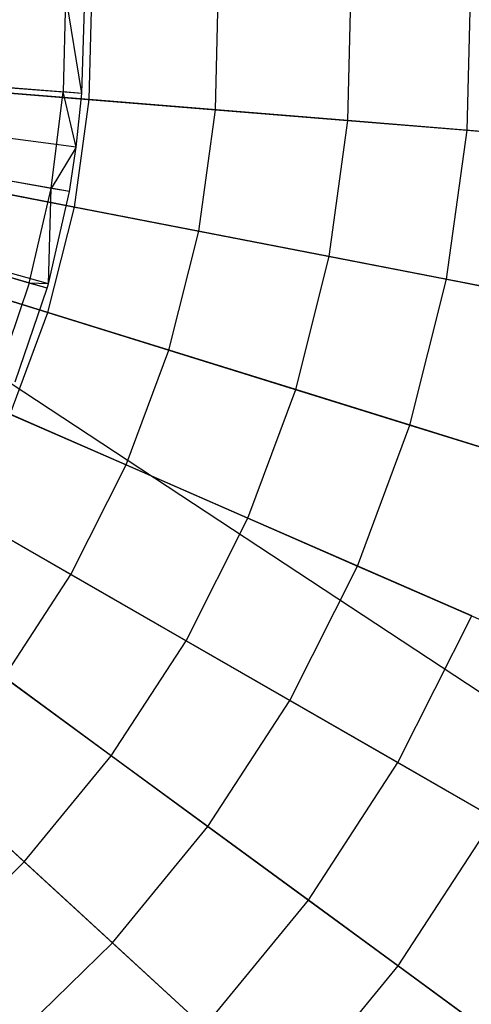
# Model space of a CAD drawing. Extents: x 0.2 to 44.2, y -21.9 to 24.
# Tile 140 of 239: x 10.3 to 11.4, y 6.4 to 8.6. Entities that reach past the tile are written whole.
import ezdxf

# ---------------------------------------------------------------- set-up
doc = ezdxf.new("R2010")
doc.units = 0
doc.header["$LTSCALE"] = 2.54
doc.layers.get('0').update_dxf_attribs({"color": 13, "linetype": 'CONTINUOUS'})

# ---------------------------------------------------------------- blocks, each defined once
blk = doc.blocks.new('GRUPUJ_2')
at = {"color": 0}
for p, q in [((6.4802, 26.91, 0.0202), (6.4747, 26.6865, 0.0202)), ((6.4802, 26.91, 0.0202), (6.4747, 26.6865, 0.0202)), ((6.5175, 26.6833), (6.4802, 26.91, 0.0202)), ((6.5175, 26.6833), (6.4802, 26.91, 0.0202)), ((6.5175, 26.6833), (6.5237, 26.8801)), ((6.5175, 26.6833), (6.5237, 26.8801)), ((6.5175, 26.6833), (4.6827, 26.8219, 0.55)), ((6.5175, 26.6833), (4.6827, 26.8219, 0.55)), ((6.5047, 26.5596), (4.6804, 26.7993, 0.55)), ((6.5047, 26.5596), (4.6804, 26.7993, 0.55)), ((6.4888, 26.4572), (4.6775, 26.7807, 0.55)), ((6.4888, 26.4572), (4.6775, 26.7807, 0.55)), ((6.4375, 26.2351), (4.6686, 26.742, 0.55)), ((6.4403, 26.2451), (4.6686, 26.742, 0.55)), ((6.4403, 26.2451), (4.6686, 26.742, 0.55)), ((6.4375, 26.2351), (4.6686, 26.742, 0.55)), ((6.201, 26.7072, 0.1401), (6.4747, 26.6865, 0.0202)), ((6.201, 26.7072, 0.1401), (6.4747, 26.6865, 0.0202)), ((6.4466, 26.4647, 0.0202), (6.4747, 26.6865, 0.0202)), ((6.4466, 26.4647, 0.0202), (6.4747, 26.6865, 0.0202)), ((6.5047, 26.5596), (6.4747, 26.6865, 0.0202)), ((6.5175, 26.6833), (6.4747, 26.6865, 0.0202)), ((6.5047, 26.5596), (6.4747, 26.6865, 0.0202)), ((6.5175, 26.6833), (6.4747, 26.6865, 0.0202)), ((6.5047, 26.5596), (6.5175, 26.6833)), ((6.5047, 26.5596), (6.5175, 26.6833)), ((6.5047, 26.5596), (6.4466, 26.4647, 0.0202)), ((6.5047, 26.5596), (6.4466, 26.4647, 0.0202)), ((6.4888, 26.4572), (6.5047, 26.5596)), ((6.4888, 26.4572), (6.5047, 26.5596)), ((6.4466, 26.4647, 0.0202), (6.1764, 26.513, 0.1401)), ((6.4466, 26.4647, 0.0202), (6.1764, 26.513, 0.1401)), ((6.3962, 26.2469, 0.0202), (6.4466, 26.4647, 0.0202)), ((6.3962, 26.2469, 0.0202), (6.4466, 26.4647, 0.0202)), ((6.4403, 26.2451), (6.4466, 26.4647, 0.0202)), ((6.4403, 26.2451), (6.4466, 26.4647, 0.0202)), ((6.4403, 26.2451), (6.4888, 26.4572)), ((6.4403, 26.2451), (6.4888, 26.4572)), ((6.4888, 26.4572), (6.4466, 26.4647, 0.0202)), ((6.4888, 26.4572), (6.4466, 26.4647, 0.0202)), ((6.3962, 26.2469, 0.0202), (6.1323, 26.3222, 0.1401)), ((6.3962, 26.2469, 0.0202), (6.1323, 26.3222, 0.1401)), ((6.3962, 26.2469, 0.0202), (6.324, 26.0353, 0.0202)), ((6.3962, 26.2469, 0.0202), (6.324, 26.0353, 0.0202)), ((6.3639, 26.0194), (6.4375, 26.2351)), ((6.3639, 26.0194), (6.4375, 26.2351)), ((6.4403, 26.2451), (6.3962, 26.2469, 0.0202)), ((6.4375, 26.2351), (6.3962, 26.2469, 0.0202)), ((6.4375, 26.2351), (6.3962, 26.2469, 0.0202)), ((6.4403, 26.2451), (6.3962, 26.2469, 0.0202)), ((6.4375, 26.2351), (6.4403, 26.2451)), ((6.4375, 26.2351), (6.4403, 26.2451))]:
    blk.add_line(p, q, dxfattribs=at)
blk = doc.blocks.new('KARO-10934_STL')
at = {"color": 0}
blk.add_line((8.259, 9.1615, 125.8858), (22.1855, 0, 125.7675), dxfattribs=at)
blk.add_line((8.259, 9.1615, 125.8858), (22.1855, 0, 125.7675), dxfattribs=at)
blk.add_blockref('GRUPUJ_2', (3.9714, -18.2138, 12.8689), dxfattribs=at)
blk = doc.blocks.new('GRUPUJ_1')
at = {"color": 0}
for p, q in [((11.153, 30.3249, 0.8873), (11.162, 30.6708, 0.8873)), ((11.153, 30.3249, 0.8873), (11.162, 30.6708, 0.8873)), ((10.2836, 30.3955, 11.5549), (10.2901, 30.6453, 11.5549)), ((10.2836, 30.3955, 11.5549), (10.2901, 30.6453, 11.5549)), ((10.5738, 30.3719, 0.5731), (10.5811, 30.6538, 0.5731)), ((10.5738, 30.3719, 0.5731), (10.5811, 30.6538, 0.5731)), ((10.8786, 30.3472, 11.2719), (10.8868, 30.6627, 11.2719)), ((10.8786, 30.3472, 11.2719), (10.8868, 30.6627, 11.2719)), ((10.2836, 30.3955, 11.5549), (9.6612, 30.4461, 11.7705)), ((10.2836, 30.3955, 11.5549), (9.6612, 30.4461, 11.7705)), ((9.9637, 30.4215, 0.3247), (10.5738, 30.3719, 0.5731)), ((9.9637, 30.4215, 0.3247), (10.5738, 30.3719, 0.5731)), ((10.2497, 30.148, 11.5549), (10.2836, 30.3955, 11.5549)), ((10.2497, 30.148, 11.5549), (10.2836, 30.3955, 11.5549)), ((10.8786, 30.3472, 11.2719), (10.2836, 30.3955, 11.5549)), ((10.8786, 30.3472, 11.2719), (10.2836, 30.3955, 11.5549)), ((10.5356, 30.0926, 0.5731), (10.5738, 30.3719, 0.5731)), ((10.5356, 30.0926, 0.5731), (10.5738, 30.3719, 0.5731)), ((10.5738, 30.3719, 0.5731), (11.153, 30.3249, 0.8873)), ((10.5738, 30.3719, 0.5731), (11.153, 30.3249, 0.8873)), ((10.8357, 30.0345, 11.2719), (10.8786, 30.3472, 11.2719)), ((10.8357, 30.0345, 11.2719), (10.8786, 30.3472, 11.2719)), ((11.4389, 30.3017, 10.925), (10.8786, 30.3472, 11.2719)), ((11.4389, 30.3017, 10.925), (10.8786, 30.3472, 11.2719)), ((11.1061, 29.9821, 0.8873), (11.153, 30.3249, 0.8873)), ((11.1061, 29.9821, 0.8873), (11.153, 30.3249, 0.8873)), ((11.153, 30.3249, 0.8873), (11.6943, 30.2809, 1.2636)), ((11.153, 30.3249, 0.8873), (11.6943, 30.2809, 1.2636)), ((10.2497, 30.148, 11.5549), (9.6366, 30.2667, 11.7705)), ((10.2497, 30.148, 11.5549), (9.6366, 30.2667, 11.7705)), ((9.9346, 30.209, 0.3247), (10.5356, 30.0926, 0.5731)), ((9.9346, 30.209, 0.3247), (10.5356, 30.0926, 0.5731)), ((10.1887, 29.9056, 11.5549), (10.2497, 30.148, 11.5549)), ((10.1887, 29.9056, 11.5549), (10.2497, 30.148, 11.5549)), ((10.8357, 30.0345, 11.2719), (10.2497, 30.148, 11.5549)), ((10.8357, 30.0345, 11.2719), (10.2497, 30.148, 11.5549)), ((10.1887, 29.9056, 11.5549), (9.5925, 30.0911, 11.7705)), ((10.1887, 29.9056, 11.5549), (9.5925, 30.0911, 11.7705)), ((10.4668, 29.8192, 0.5731), (10.5356, 30.0926, 0.5731)), ((10.4668, 29.8192, 0.5731), (10.5356, 30.0926, 0.5731)), ((10.5356, 30.0926, 0.5731), (11.1061, 29.9821, 0.8873)), ((10.5356, 30.0926, 0.5731), (11.1061, 29.9821, 0.8873)), ((10.7588, 29.7284, 11.2719), (10.8357, 30.0345, 11.2719)), ((10.7588, 29.7284, 11.2719), (10.8357, 30.0345, 11.2719)), ((11.3877, 29.9276, 10.925), (10.8357, 30.0345, 11.2719)), ((11.3877, 29.9276, 10.925), (10.8357, 30.0345, 11.2719)), ((9.8823, 30.0009, 0.3247), (10.4668, 29.8192, 0.5731)), ((9.8823, 30.0009, 0.3247), (10.4668, 29.8192, 0.5731)), ((11.0217, 29.6466, 0.8873), (11.1061, 29.9821, 0.8873)), ((11.0217, 29.6466, 0.8873), (11.1061, 29.9821, 0.8873)), ((11.1061, 29.9821, 0.8873), (11.6392, 29.8789, 1.2636)), ((11.1061, 29.9821, 0.8873), (11.6392, 29.8789, 1.2636)), ((10.1015, 29.6715, 11.5549), (10.1887, 29.9056, 11.5549)), ((10.1015, 29.6715, 11.5549), (10.1887, 29.9056, 11.5549)), ((10.7588, 29.7284, 11.2719), (10.1887, 29.9056, 11.5549)), ((10.7588, 29.7284, 11.2719), (10.1887, 29.9056, 11.5549)), ((10.3684, 29.555, 0.5731), (10.4668, 29.8192, 0.5731)), ((10.3684, 29.555, 0.5731), (10.4668, 29.8192, 0.5731)), ((10.4668, 29.8192, 0.5731), (11.0217, 29.6466, 0.8873)), ((10.4668, 29.8192, 0.5731), (11.0217, 29.6466, 0.8873)), ((9.8074, 29.7999, 0.3247), (10.3684, 29.555, 0.5731)), ((9.8074, 29.7999, 0.3247), (10.3684, 29.555, 0.5731)), ((10.6486, 29.4326, 11.2719), (10.7588, 29.7284, 11.2719)), ((10.6486, 29.4326, 11.2719), (10.7588, 29.7284, 11.2719)), ((11.2956, 29.5614, 10.925), (10.7588, 29.7284, 11.2719)), ((11.2956, 29.5614, 10.925), (10.7588, 29.7284, 11.2719)), ((10.6486, 29.4326, 11.2719), (10.1015, 29.6715, 11.5549)), ((10.6486, 29.4326, 11.2719), (10.1015, 29.6715, 11.5549)), ((10.9009, 29.3224, 0.8873), (11.0217, 29.6466, 0.8873)), ((10.9009, 29.3224, 0.8873), (11.0217, 29.6466, 0.8873)), ((11.0217, 29.6466, 0.8873), (11.5402, 29.4853, 1.2636)), ((11.0217, 29.6466, 0.8873), (11.5402, 29.4853, 1.2636)), ((9.7109, 29.6084, 0.3247), (10.2415, 29.3032, 0.5731)), ((9.7109, 29.6084, 0.3247), (10.2415, 29.3032, 0.5731)), ((10.2415, 29.3032, 0.5731), (10.3684, 29.555, 0.5731)), ((10.2415, 29.3032, 0.5731), (10.3684, 29.555, 0.5731)), ((10.3684, 29.555, 0.5731), (10.9009, 29.3224, 0.8873)), ((10.3684, 29.555, 0.5731), (10.9009, 29.3224, 0.8873)), ((10.5065, 29.1507, 11.2719), (9.9891, 29.4484, 11.5549)), ((10.5065, 29.1507, 11.2719), (9.9891, 29.4484, 11.5549)), ((10.5065, 29.1507, 11.2719), (10.6486, 29.4326, 11.2719)), ((10.5065, 29.1507, 11.2719), (10.6486, 29.4326, 11.2719)), ((11.1638, 29.2076, 10.925), (10.6486, 29.4326, 11.2719)), ((11.1638, 29.2076, 10.925), (10.6486, 29.4326, 11.2719)), ((10.7452, 29.0135, 0.8873), (10.9009, 29.3224, 0.8873)), ((10.7452, 29.0135, 0.8873), (10.9009, 29.3224, 0.8873)), ((10.9009, 29.3224, 0.8873), (11.3985, 29.1051, 1.2636)), ((10.9009, 29.3224, 0.8873), (11.3985, 29.1051, 1.2636)), ((10.0876, 29.0669, 0.5731), (10.2415, 29.3032, 0.5731)), ((10.0876, 29.0669, 0.5731), (10.2415, 29.3032, 0.5731)), ((10.2415, 29.3032, 0.5731), (10.7452, 29.0135, 0.8873)), ((10.2415, 29.3032, 0.5731), (10.7452, 29.0135, 0.8873)), ((10.3343, 28.8862, 11.2719), (9.8527, 29.239, 11.5549)), ((10.3343, 28.8862, 11.2719), (9.8527, 29.239, 11.5549)), ((10.9938, 28.8704, 10.925), (11.1638, 29.2076, 10.925)), ((10.9938, 28.8704, 10.925), (11.1638, 29.2076, 10.925)), ((10.3343, 28.8862, 11.2719), (10.5065, 29.1507, 11.2719)), ((10.3343, 28.8862, 11.2719), (10.5065, 29.1507, 11.2719)), ((10.9938, 28.8704, 10.925), (10.5065, 29.1507, 11.2719)), ((10.9938, 28.8704, 10.925), (10.5065, 29.1507, 11.2719)), ((10.0876, 29.0669, 0.5731), (10.5564, 28.7235, 0.8873)), ((10.0876, 29.0669, 0.5731), (10.5564, 28.7235, 0.8873)), ((10.134, 28.6423, 11.2719), (9.6942, 29.0458, 11.5549)), ((10.134, 28.6423, 11.2719), (9.6942, 29.0458, 11.5549)), ((10.5564, 28.7235, 0.8873), (10.7452, 29.0135, 0.8873)), ((10.5564, 28.7235, 0.8873), (10.7452, 29.0135, 0.8873)), ((10.7452, 29.0135, 0.8873), (11.2159, 28.7427, 1.2636)), ((10.7452, 29.0135, 0.8873), (11.2159, 28.7427, 1.2636)), ((10.134, 28.6423, 11.2719), (10.3343, 28.8862, 11.2719)), ((10.134, 28.6423, 11.2719), (10.3343, 28.8862, 11.2719)), ((10.7878, 28.554, 10.925), (10.3343, 28.8862, 11.2719)), ((10.7878, 28.554, 10.925), (10.3343, 28.8862, 11.2719)), ((10.7878, 28.554, 10.925), (10.9938, 28.8704, 10.925)), ((10.7878, 28.554, 10.925), (10.9938, 28.8704, 10.925)), ((11.4452, 28.6108, 10.5184), (10.9938, 28.8704, 10.925)), ((11.4452, 28.6108, 10.5184), (10.9938, 28.8704, 10.925)), ((9.9088, 28.849, 0.5731), (10.3369, 28.4561, 0.8873)), ((9.9088, 28.849, 0.5731), (10.3369, 28.4561, 0.8873)), ((10.9945, 28.4026, 1.2636), (11.2159, 28.7427, 1.2636)), ((10.9945, 28.4026, 1.2636), (11.2159, 28.7427, 1.2636)), ((10.3369, 28.4561, 0.8873), (10.5564, 28.7235, 0.8873)), ((10.3369, 28.4561, 0.8873), (10.5564, 28.7235, 0.8873)), ((10.5564, 28.7235, 0.8873), (10.9945, 28.4026, 1.2636)), ((10.5564, 28.7235, 0.8873), (10.9945, 28.4026, 1.2636)), ((9.9082, 28.4218, 11.2719), (10.134, 28.6423, 11.2719)), ((9.9082, 28.4218, 11.2719), (10.134, 28.6423, 11.2719)), ((10.5483, 28.2622, 10.925), (10.134, 28.6423, 11.2719)), ((10.5483, 28.2622, 10.925), (10.134, 28.6423, 11.2719)), ((10.5483, 28.2622, 10.925), (10.7878, 28.554, 10.925)), ((10.5483, 28.2622, 10.925), (10.7878, 28.554, 10.925)), ((11.2079, 28.2463, 10.5184), (10.7878, 28.554, 10.925)), ((11.2079, 28.2463, 10.5184), (10.7878, 28.554, 10.925)), ((10.0893, 28.2144, 0.8873), (10.3369, 28.4561, 0.8873)), ((10.0893, 28.2144, 0.8873), (10.3369, 28.4561, 0.8873)), ((10.3369, 28.4561, 0.8873), (10.737, 28.089, 1.2636)), ((10.3369, 28.4561, 0.8873), (10.737, 28.089, 1.2636)), ((10.737, 28.089, 1.2636), (10.9945, 28.4026, 1.2636)), ((10.737, 28.089, 1.2636), (10.9945, 28.4026, 1.2636)), ((10.9945, 28.4026, 1.2636), (11.3966, 28.1081, 1.6972)), ((10.9945, 28.4026, 1.2636), (11.3966, 28.1081, 1.6972))]:
    blk.add_line(p, q, dxfattribs=at)
blk = doc.blocks.new('GRUPUJ_3')
at = {"color": 0}
for name, p in [('GRUPUJ_1', (0, 0)), ('KARO-10934_STL', (-0.2222, 21.9402, -1.2505))]:
    blk.add_blockref(name, p, dxfattribs=at)

msp = doc.modelspace()

# ---------------------------------------------------------------- block references
at = {"color": 0}
msp.add_blockref('GRUPUJ_3', (0.2222, -21.9402, 1.2505), dxfattribs=at)

doc.saveas('drawing.dxf')
